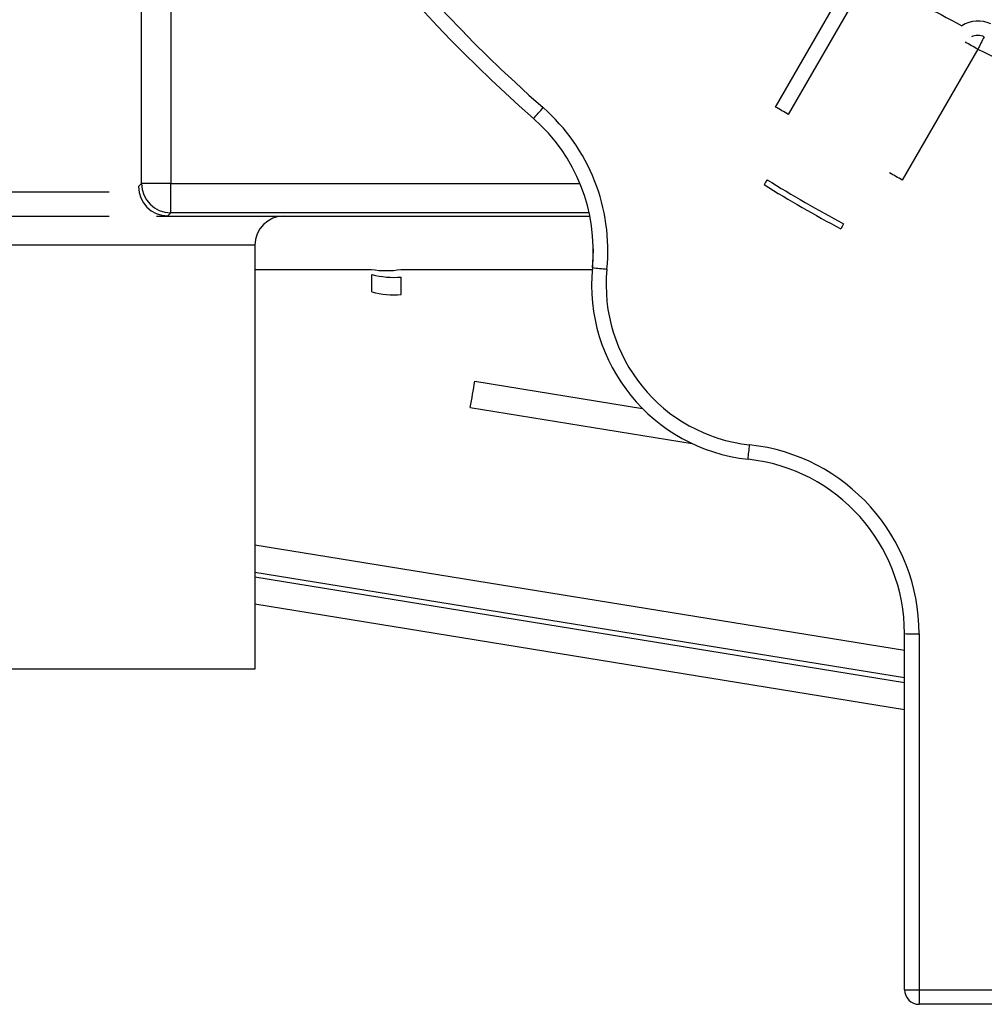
# Model space of a CAD drawing. Header units: inches. Extents: x 113 to 184, y 91 to 194.
# Tile 3 of 20: x 136.02 to 144.3, y 93.43 to 101.88. Entities that reach past the tile are written whole.
import ezdxf

# ---------------------------------------------------------------- set-up
doc = ezdxf.new("R2010")
doc.units = ezdxf.units.IN
doc.header["$MEASUREMENT"] = 0
doc.layers.add('N0', color=255, linetype='Continuous')

msp = doc.modelspace()

# ---------------------------------------------------------------- linework, layer by layer
at = {"layer": 'N0', "color": 255}
for p, q in [((137.0681, 100.4758), (137.0681, 105.8918)), ((137.3191, 105.277), (137.3191, 100.4758)), ((142.5088, 101.1316), (143.1571, 102.2543)), ((143.2657, 102.1905), (142.6175, 101.0678)), ((144.2438, 101.6269), (143.5955, 100.5042)), ((137.0422, 100.4499), (137.0681, 100.4758)), ((137.3191, 100.4758), (137.0681, 100.4758)), ((137.3191, 100.2248), (137.3191, 100.4758)), ((137.3191, 100.4758), (140.8301, 100.4758)), ((135.4577, 100.4026), (136.7911, 100.4026)), ((137.3191, 100.2248), (137.2932, 100.1989)), ((140.9089, 100.2248), (137.3191, 100.2248)), ((135.4577, 100.1963), (136.7911, 100.1963)), ((137.1966, 100.1963), (140.9148, 100.1963)), ((138.041, 99.9454), (131.6262, 99.9454)), ((138.041, 99.9454), (138.041, 96.3064)), ((140.944, 99.9144), (140.9368, 99.7667)), ((138.041, 99.7381), (139.0429, 99.7381)), ((139.2929, 99.7381), (140.9342, 99.7381)), ((140.9368, 99.7667), (140.9368, 99.7536)), ((139.0448, 99.5444), (139.0448, 99.6944)), ((139.2958, 99.5225), (139.2958, 99.6725)), ((140.9295, 99.619), (140.9295, 99.6059)), ((139.9278, 98.7794), (141.3662, 98.5455)), ((139.8876, 98.5535), (141.7938, 98.2437)), ((143.6148, 96.4664), (138.041, 97.3726)), ((138.041, 97.1408), (143.6148, 96.2346)), ((143.6148, 96.1897), (138.041, 97.0959)), ((143.6148, 95.9579), (138.041, 96.8641)), ((143.6148, 93.5569), (143.6148, 96.6122)), ((143.7403, 96.6111), (143.7403, 93.5558)), ((138.041, 96.3064), (131.3905, 96.3064)), ((143.7403, 93.5558), (146.7016, 93.5558)), ((143.7403, 93.5558), (143.7403, 93.4314)), ((146.7016, 93.4314), (143.7403, 93.4314))]:
    msp.add_line(p, q, dxfattribs=at)
for points in [[(136.7911, 100.4026, 2.052268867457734e-289, 2.052268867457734e-289, 0.000058), (136.7923, 101.1755, 2.052268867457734e-289, 2.052268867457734e-289, 0.000032), (136.7935, 101.9308, 2.052268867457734e-289, 2.052268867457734e-289, 0.000049), (136.7948, 102.8267, 2.052268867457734e-289, 2.052268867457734e-289, 0.00002), (136.7958, 103.6659, 2.052268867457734e-289, 2.052268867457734e-289, 0.000007), (136.7968, 104.4756, 2.052268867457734e-289, 2.052268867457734e-289, 0.000013), (136.7979, 105.3872, 2.052268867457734e-289, 2.052268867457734e-289, 0.000057), (136.7987, 106.165, 2.052268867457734e-289, 2.052268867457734e-289, 0.999995), (136.7991, 106.7092, 2.052268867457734e-289, 2.052268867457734e-289, 0)], [(137.0494, 105.9602, 2.052268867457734e-289, 2.052268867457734e-289, -0.999754), (137.0487, 105.3387, 2.052268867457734e-289, 2.052268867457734e-289, -0.000028), (137.048, 104.6733, 2.052268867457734e-289, 2.052268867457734e-289, -0.000034), (137.0472, 103.9253, 2.052268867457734e-289, 2.052268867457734e-289, -0.000021), (137.0463, 103.2181, 2.052268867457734e-289, 2.052268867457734e-289, -0.000024), (137.0454, 102.5181, 2.052268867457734e-289, 2.052268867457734e-289, -0.000033), (137.0442, 101.7272, 2.052268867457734e-289, 2.052268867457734e-289, -0.000009), (137.0433, 101.1348, 2.052268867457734e-289, 2.052268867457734e-289, -0.000034), (137.0422, 100.4499, 2.052268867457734e-289, 2.052268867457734e-289, 0)], [(142.6175, 101.0678, 2.052268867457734e-289, 2.052268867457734e-289, 0), (142.701, 101.2116, 2.052268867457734e-289, 2.052268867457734e-289, 0), (142.7993, 101.3812, 2.052268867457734e-289, 2.052268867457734e-289, 0), (142.8974, 101.5504, 2.052268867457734e-289, 2.052268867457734e-289, 0), (142.9859, 101.7029, 2.052268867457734e-289, 2.052268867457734e-289, 0), (143.084, 101.8721, 2.052268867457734e-289, 2.052268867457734e-289, 0), (143.1823, 102.0416, 2.052268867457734e-289, 2.052268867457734e-289, 0), (143.2657, 102.1855, 2.052268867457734e-289, 2.052268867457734e-289, 0)], [(143.3476, 102.0792, 2.052268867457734e-289, 2.052268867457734e-289, -0.999994), (143.2597, 101.9277, 2.052268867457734e-289, 2.052268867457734e-289, -0.000005), (143.1096, 101.6687, 2.052268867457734e-289, 2.052268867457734e-289, -0.000003), (142.9805, 101.446, 2.052268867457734e-289, 2.052268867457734e-289, -0.000003), (142.8406, 101.2046, 2.052268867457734e-289, 2.052268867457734e-289, -0.000004), (142.6903, 100.9454, 2.052268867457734e-289, 2.052268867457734e-289, -0.000001), (142.5649, 100.7291, 2.052268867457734e-289, 2.052268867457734e-289, -0.000202), (142.4367, 100.508, 2.052268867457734e-289, 2.052268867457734e-289, 0)], [(144.1293, 101.8084, 2.052268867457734e-289, 2.052268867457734e-289, 0.038988), (144.127, 101.8116, 2.052268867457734e-289, 2.052268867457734e-289, -0.011802), (144.1247, 101.8156, 2.052268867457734e-289, 2.052268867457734e-289, 0.038788), (144.122, 101.8196, 2.052268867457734e-289, 2.052268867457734e-289, 0.07062), (144.1184, 101.823, 2.052268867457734e-289, 2.052268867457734e-289, 0.03954), (144.1142, 101.8254, 2.052268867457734e-289, 2.052268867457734e-289, -0.00267), (144.1102, 101.8273, 2.052268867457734e-289, 2.052268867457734e-289, 0.081802), (144.1066, 101.8294, 2.052268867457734e-289, 2.052268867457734e-289, 0)], [(144.003, 101.7008, 2.052268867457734e-289, 2.052268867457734e-289, -0.833157), (144.016, 101.7212, 2.052268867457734e-289, 2.052268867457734e-289, -0.025618), (144.0273, 101.7396, 2.052268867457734e-289, 2.052268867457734e-289, -0.046949), (144.0441, 101.7592, 2.052268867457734e-289, 2.052268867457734e-289, -0.03498), (144.0646, 101.7764, 2.052268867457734e-289, 2.052268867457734e-289, -0.035287), (144.0868, 101.7903, 2.052268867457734e-289, 2.052268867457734e-289, -0.033698), (144.1099, 101.8006, 2.052268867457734e-289, 2.052268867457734e-289, -0.934806), (144.1293, 101.8084, 2.052268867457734e-289, 2.052268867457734e-289, 0)], [(144.1293, 101.8084, 2.052268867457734e-289, 2.052268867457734e-289, 0.009847), (144.1362, 101.7961, 2.052268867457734e-289, 2.052268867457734e-289, 0.004388), (144.1426, 101.7845, 2.052268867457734e-289, 2.052268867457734e-289, 0.014377), (144.1508, 101.7708, 2.052268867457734e-289, 2.052268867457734e-289, 0.013135), (144.1592, 101.7586, 2.052268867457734e-289, 2.052268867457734e-289, 0.015261), (144.1679, 101.7471, 2.052268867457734e-289, 2.052268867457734e-289, 0.036781), (144.1782, 101.7359, 2.052268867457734e-289, 2.052268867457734e-289, -0.527597), (144.1888, 101.7332, 2.052268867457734e-289, 2.052268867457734e-289, 0)], [(143.0916, 100.1299, 2.052268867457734e-289, 2.052268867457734e-289, -0.999998), (143.1765, 100.2763, 2.052268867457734e-289, 2.052268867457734e-289, -0.000001), (143.3267, 100.5352, 2.052268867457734e-289, 2.052268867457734e-289, -0.000002), (143.4565, 100.7589, 2.052268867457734e-289, 2.052268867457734e-289, -0.000004), (143.5975, 101.0019, 2.052268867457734e-289, 2.052268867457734e-289, -0.000006), (143.7483, 101.2618, 2.052268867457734e-289, 2.052268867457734e-289, -0.000002), (143.8731, 101.477, 2.052268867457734e-289, 2.052268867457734e-289, -0.000043), (144.003, 101.7008, 2.052268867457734e-289, 2.052268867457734e-289, 0)], [(144.1351, 101.6836, 2.052268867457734e-289, 2.052268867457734e-289, 0), (144.0516, 101.5397, 2.052268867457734e-289, 2.052268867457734e-289, 0), (143.9533, 101.3702, 2.052268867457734e-289, 2.052268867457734e-289, 0), (143.8552, 101.201, 2.052268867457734e-289, 2.052268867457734e-289, 0), (143.7667, 101.0485, 2.052268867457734e-289, 2.052268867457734e-289, 0), (143.6686, 100.8793, 2.052268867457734e-289, 2.052268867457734e-289, 0), (143.5703, 100.7097, 2.052268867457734e-289, 2.052268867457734e-289, 0), (143.4869, 100.5659, 2.052268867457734e-289, 2.052268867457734e-289, 0)], [(144.003, 101.7008, 2.052268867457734e-289, 2.052268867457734e-289, 0), (144.0245, 101.6897, 2.052268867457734e-289, 2.052268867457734e-289, 0), (144.0461, 101.6807, 2.052268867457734e-289, 2.052268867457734e-289, 0), (144.0669, 101.6742, 2.052268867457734e-289, 2.052268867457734e-289, 0), (144.0862, 101.6704, 2.052268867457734e-289, 2.052268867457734e-289, 0), (144.1033, 101.6695, 2.052268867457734e-289, 2.052268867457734e-289, 0), (144.1175, 101.6714, 2.052268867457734e-289, 2.052268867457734e-289, 0), (144.1282, 101.6762, 2.052268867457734e-289, 2.052268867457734e-289, 0), (144.1351, 101.6836, 2.052268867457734e-289, 2.052268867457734e-289, 0)], [(144.1888, 101.7332, 2.052268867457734e-289, 2.052268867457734e-289, 0.968497), (144.1832, 101.7305, 2.052268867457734e-289, 2.052268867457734e-289, 0.026385), (144.172, 101.7247, 2.052268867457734e-289, 2.052268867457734e-289, 0.026261), (144.1629, 101.7187, 2.052268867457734e-289, 2.052268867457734e-289, 0.036879), (144.1541, 101.7112, 2.052268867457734e-289, 2.052268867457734e-289, 0.048345), (144.1463, 101.7015, 2.052268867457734e-289, 2.052268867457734e-289, 0.018488), (144.1407, 101.6923, 2.052268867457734e-289, 2.052268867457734e-289, 0.803703), (144.1351, 101.6836, 2.052268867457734e-289, 2.052268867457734e-289, 0)], [(142.4101, 100.4654, 2.052268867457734e-289, 2.052268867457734e-289, 0.857995), (142.3741, 100.497, 2.052268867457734e-289, 2.052268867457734e-289, -0.086852), (142.3463, 100.5682, 2.052268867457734e-289, 2.052268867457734e-289, -0.089453), (142.3454, 100.6919, 2.052268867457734e-289, 2.052268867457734e-289, -0.027633), (142.3672, 100.8063, 2.052268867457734e-289, 2.052268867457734e-289, -0.027719), (142.4021, 100.921, 2.052268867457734e-289, 2.052268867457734e-289, -0.040005), (142.4542, 101.0333, 2.052268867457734e-289, 2.052268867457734e-289, -0.021241), (142.5088, 101.1316, 2.052268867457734e-289, 2.052268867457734e-289, 0)], [(142.6175, 101.0678, 2.052268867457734e-289, 2.052268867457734e-289, 0.010623), (142.578, 100.9979, 2.052268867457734e-289, 2.052268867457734e-289, 0.015767), (142.5335, 100.9166, 2.052268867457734e-289, 2.052268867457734e-289, 0.015344), (142.4967, 100.8368, 2.052268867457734e-289, 2.052268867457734e-289, 0.01368), (142.4629, 100.7514, 2.052268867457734e-289, 2.052268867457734e-289, 0.01287), (142.4361, 100.6716, 2.052268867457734e-289, 2.052268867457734e-289, 0.061243), (142.4171, 100.5819, 2.052268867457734e-289, 2.052268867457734e-289, 0.205032), (142.4367, 100.508, 2.052268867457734e-289, 2.052268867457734e-289, 0)], [(143.0916, 100.1299, 2.052268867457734e-289, 2.052268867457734e-289, 0.428742), (143.1479, 100.1384, 2.052268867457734e-289, 2.052268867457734e-289, 0.06443), (143.2256, 100.2, 2.052268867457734e-289, 2.052268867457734e-289, 0.02623), (143.2826, 100.2642, 2.052268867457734e-289, 2.052268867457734e-289, 0.009334), (143.3399, 100.3373, 2.052268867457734e-289, 2.052268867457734e-289, 0.012882), (143.3929, 100.411, 2.052268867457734e-289, 2.052268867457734e-289, 0.019808), (143.4436, 100.4933, 2.052268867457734e-289, 2.052268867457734e-289, 0.002718), (143.4869, 100.5659, 2.052268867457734e-289, 2.052268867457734e-289, 0)], [(143.5955, 100.5042, 2.052268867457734e-289, 2.052268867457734e-289, -0.025667), (143.5351, 100.4031, 2.052268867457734e-289, 2.052268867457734e-289, -0.043201), (143.4601, 100.2991, 2.052268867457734e-289, 2.052268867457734e-289, -0.026436), (143.3744, 100.21, 2.052268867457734e-289, 2.052268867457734e-289, -0.037216), (143.2761, 100.1292, 2.052268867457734e-289, 2.052268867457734e-289, -0.082952), (143.1711, 100.0768, 2.052268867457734e-289, 2.052268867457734e-289, -0.146116), (143.0969, 100.0725, 2.052268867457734e-289, 2.052268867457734e-289, 0.019634), (143.0679, 100.0856, 2.052268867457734e-289, 2.052268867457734e-289, 0)], [(136.9935, 100.4212, 2.052268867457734e-289, 2.052268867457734e-289, -0.036035), (136.9651, 100.4152, 2.052268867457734e-289, 2.052268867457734e-289, -0.009493), (136.9367, 100.4111, 2.052268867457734e-289, 2.052268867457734e-289, -0.006822), (136.9076, 100.4079, 2.052268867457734e-289, 2.052268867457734e-289, -0.006218), (136.8783, 100.4055, 2.052268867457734e-289, 2.052268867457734e-289, -0.005159), (136.8508, 100.4039, 2.052268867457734e-289, 2.052268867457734e-289, -0.006834), (136.8186, 100.4027, 2.052268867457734e-289, 2.052268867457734e-289, -0.009442), (136.7911, 100.4026, 2.052268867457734e-289, 2.052268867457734e-289, 0)], [(136.7911, 100.4026, 2.052268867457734e-289, 2.052268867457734e-289, 0), (136.7911, 100.3736, 2.052268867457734e-289, 2.052268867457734e-289, 0), (136.7911, 100.3467, 2.052268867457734e-289, 2.052268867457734e-289, 0), (136.7911, 100.3138, 2.052268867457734e-289, 2.052268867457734e-289, 0), (136.7911, 100.2837, 2.052268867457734e-289, 2.052268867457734e-289, 0), (136.7911, 100.2544, 2.052268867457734e-289, 2.052268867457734e-289, 0), (136.7911, 100.2201, 2.052268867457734e-289, 2.052268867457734e-289, 0), (136.7911, 100.1963, 2.052268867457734e-289, 2.052268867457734e-289, 0)], [(137.0422, 100.4499, 2.052268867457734e-289, 2.052268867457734e-289, -0.318479), (137.041, 100.4428, 2.052268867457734e-289, 2.052268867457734e-289, -0.103838), (137.0334, 100.437, 2.052268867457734e-289, 2.052268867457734e-289, -0.009094), (137.0258, 100.4327, 2.052268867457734e-289, 2.052268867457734e-289, -0.033274), (137.0185, 100.4294, 2.052268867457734e-289, 2.052268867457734e-289, -0.002723), (137.01, 100.4261, 2.052268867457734e-289, 2.052268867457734e-289, -0.021927), (137.0017, 100.4234, 2.052268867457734e-289, 2.052268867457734e-289, -0.011845), (136.9935, 100.4212, 2.052268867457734e-289, 2.052268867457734e-289, 0)], [(137.1953, 100.1963, 2.052268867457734e-289, 2.052268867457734e-289, -0.081427), (137.1487, 100.2032, 2.052268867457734e-289, 2.052268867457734e-289, -0.065461), (137.1056, 100.2226, 2.052268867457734e-289, 2.052268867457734e-289, -0.057989), (137.0685, 100.2519, 2.052268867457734e-289, 2.052268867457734e-289, -0.044945), (137.0381, 100.2871, 2.052268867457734e-289, 2.052268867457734e-289, -0.057158), (137.0155, 100.331, 2.052268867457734e-289, 2.052268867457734e-289, -0.034184), (137.0012, 100.3743, 2.052268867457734e-289, 2.052268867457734e-289, -0.03608), (136.9935, 100.4212, 2.052268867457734e-289, 2.052268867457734e-289, 0)], [(136.7911, 100.1963, 2.052268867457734e-289, 2.052268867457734e-289, 0), (136.8459, 100.1963, 2.052268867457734e-289, 2.052268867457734e-289, 0), (136.9099, 100.1963, 2.052268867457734e-289, 2.052268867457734e-289, 0), (136.9646, 100.1963, 2.052268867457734e-289, 2.052268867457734e-289, 0), (137.0233, 100.1963, 2.052268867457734e-289, 2.052268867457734e-289, 0), (137.0818, 100.1963, 2.052268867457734e-289, 2.052268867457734e-289, 0), (137.1387, 100.1963, 2.052268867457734e-289, 2.052268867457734e-289, 0), (137.1966, 100.1963, 2.052268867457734e-289, 2.052268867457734e-289, 0)], [(137.2932, 100.1989, 2.052268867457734e-289, 2.052268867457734e-289, -0.076885), (137.2794, 100.1979, 2.052268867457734e-289, 2.052268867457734e-289, -0.002839), (137.2654, 100.1975, 2.052268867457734e-289, 2.052268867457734e-289, -0.001325), (137.2513, 100.1972, 2.052268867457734e-289, 2.052268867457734e-289, -0.000804), (137.2373, 100.1969, 2.052268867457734e-289, 2.052268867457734e-289, -0.000454), (137.2233, 100.1967, 2.052268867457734e-289, 2.052268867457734e-289, -0.000518), (137.2091, 100.1965, 2.052268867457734e-289, 2.052268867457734e-289, -0.000386), (137.1953, 100.1963, 2.052268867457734e-289, 2.052268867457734e-289, 0)], [(137.1953, 100.1963, 2.052268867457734e-289, 2.052268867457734e-289, -0.000538), (137.1955, 100.1963, 2.052268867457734e-289, 2.052268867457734e-289, 0.000059), (137.1957, 100.1963, 2.052268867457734e-289, 2.052268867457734e-289, 0.000568), (137.1959, 100.1963, 2.052268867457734e-289, 2.052268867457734e-289, 0.000612), (137.1961, 100.1963, 2.052268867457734e-289, 2.052268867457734e-289, 0.00026), (137.1963, 100.1963, 2.052268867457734e-289, 2.052268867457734e-289, -0.00015), (137.1965, 100.1963, 2.052268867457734e-289, 2.052268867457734e-289, -0.000374), (137.1966, 100.1963, 2.052268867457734e-289, 2.052268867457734e-289, 0)], [(138.5429, 100.1963, 2.052268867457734e-289, 2.052268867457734e-289, -0.030167), (138.6762, 100.1886, 2.052268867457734e-289, 2.052268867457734e-289, -0.029935), (138.8075, 100.1655, 2.052268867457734e-289, 2.052268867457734e-289, -0.040112), (138.9405, 100.124, 2.052268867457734e-289, 2.052268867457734e-289, -0.049627), (139.0677, 100.056, 2.052268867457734e-289, 2.052268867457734e-289, -0.048743), (139.1704, 99.973, 2.052268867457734e-289, 2.052268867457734e-289, -0.074563), (139.2521, 99.8648, 2.052268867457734e-289, 2.052268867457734e-289, -0.081136), (139.2929, 99.7381, 2.052268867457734e-289, 2.052268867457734e-289, 0)], [(139.0429, 99.7381, 2.052268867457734e-289, 2.052268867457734e-289, 0.053677), (139.0226, 99.8432, 2.052268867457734e-289, 2.052268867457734e-289, 0.058337), (138.9802, 99.9422, 2.052268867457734e-289, 2.052268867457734e-289, 0.052236), (138.918, 100.0289, 2.052268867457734e-289, 2.052268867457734e-289, 0.048879), (138.8421, 100.1003, 2.052268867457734e-289, 2.052268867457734e-289, 0.064351), (138.7474, 100.1547, 2.052268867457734e-289, 2.052268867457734e-289, 0.049377), (138.649, 100.1855, 2.052268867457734e-289, 2.052268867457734e-289, 0.043927), (138.5429, 100.1963, 2.052268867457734e-289, 2.052268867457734e-289, 0)], [(139.0429, 99.7381, 2.052268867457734e-289, 2.052268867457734e-289, 0), (139.043, 99.7354, 2.052268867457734e-289, 2.052268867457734e-289, 0), (139.0432, 99.7321, 2.052268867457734e-289, 2.052268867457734e-289, 0), (139.0433, 99.7289, 2.052268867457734e-289, 2.052268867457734e-289, 0), (139.0434, 99.726, 2.052268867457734e-289, 2.052268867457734e-289, 0), (139.0436, 99.7228, 2.052268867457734e-289, 2.052268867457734e-289, 0), (139.0437, 99.7195, 2.052268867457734e-289, 2.052268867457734e-289, 0), (139.0438, 99.7168, 2.052268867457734e-289, 2.052268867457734e-289, 0)], [(139.0438, 99.7168, 2.052268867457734e-289, 2.052268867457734e-289, 0), (139.044, 99.7139, 2.052268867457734e-289, 2.052268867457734e-289, 0), (139.0441, 99.7105, 2.052268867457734e-289, 2.052268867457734e-289, 0), (139.0442, 99.7071, 2.052268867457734e-289, 2.052268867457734e-289, 0), (139.0444, 99.704, 2.052268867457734e-289, 2.052268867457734e-289, 0), (139.0445, 99.7007, 2.052268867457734e-289, 2.052268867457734e-289, 0), (139.0447, 99.6973, 2.052268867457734e-289, 2.052268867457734e-289, 0), (139.0448, 99.6944, 2.052268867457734e-289, 2.052268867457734e-289, 0)], [(139.2958, 99.6725, 2.052268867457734e-289, 2.052268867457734e-289, 0.00646), (139.296, 99.6815, 2.052268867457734e-289, 2.052268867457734e-289, 0.006944), (139.2959, 99.6904, 2.052268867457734e-289, 2.052268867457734e-289, 0.004195), (139.2956, 99.7005, 2.052268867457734e-289, 2.052268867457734e-289, 0.002486), (139.2951, 99.7103, 2.052268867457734e-289, 2.052268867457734e-289, 0.004195), (139.2946, 99.7204, 2.052268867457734e-289, 2.052268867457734e-289, 0.006944), (139.2939, 99.7292, 2.052268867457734e-289, 2.052268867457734e-289, 0.00646), (139.2929, 99.7381, 2.052268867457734e-289, 2.052268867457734e-289, 0)], [(140.9368, 99.7667, 2.052268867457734e-289, 2.052268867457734e-289, 0), (140.9295, 99.6201, 2.052268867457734e-289, 2.052268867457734e-289, 0), (140.9295, 99.619, 2.052268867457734e-289, 2.052268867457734e-289, 0)], [(139.0448, 99.5444, 2.052268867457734e-289, 2.052268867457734e-289, 0.070522), (139.0674, 99.3281, 2.052268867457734e-289, 2.052268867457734e-289, 0.042338), (139.126, 99.1449, 2.052268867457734e-289, 2.052268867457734e-289, 0.047455), (139.2199, 98.9731, 2.052268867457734e-289, 2.052268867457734e-289, 0.054536), (139.3389, 98.83, 2.052268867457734e-289, 2.052268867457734e-289, 0.064408), (139.4847, 98.7102, 2.052268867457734e-289, 2.052268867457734e-289, 0.051677), (139.6597, 98.617, 2.052268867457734e-289, 2.052268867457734e-289, 0.070421), (139.8876, 98.5535, 2.052268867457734e-289, 2.052268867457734e-289, 0)], [(139.9278, 98.7794, 2.052268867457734e-289, 2.052268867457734e-289, -0.105195), (139.7861, 98.8094, 2.052268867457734e-289, 2.052268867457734e-289, -0.034594), (139.6425, 98.8862, 2.052268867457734e-289, 2.052268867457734e-289, -0.082477), (139.5219, 98.9795, 2.052268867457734e-289, 2.052268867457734e-289, -0.004295), (139.4255, 99.0929, 2.052268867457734e-289, 2.052268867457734e-289, -0.08227), (139.3553, 99.224, 2.052268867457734e-289, 2.052268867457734e-289, -0.034637), (139.3026, 99.3779, 2.052268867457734e-289, 2.052268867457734e-289, -0.105141), (139.2958, 99.5225, 2.052268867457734e-289, 2.052268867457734e-289, 0)], [(137.9155, 96.181, 2.052268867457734e-289, 2.052268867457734e-289, 0.111548), (137.9447, 96.183, 2.052268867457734e-289, 2.052268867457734e-289, 0.080051), (137.967, 96.1865, 2.052268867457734e-289, 2.052268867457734e-289, 0.101464), (137.9972, 96.2058, 2.052268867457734e-289, 2.052268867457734e-289, 0.05418), (138.0201, 96.2318, 2.052268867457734e-289, 2.052268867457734e-289, 0.047349), (138.0328, 96.2534, 2.052268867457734e-289, 2.052268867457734e-289, 0.084468), (138.0395, 96.2773, 2.052268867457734e-289, 2.052268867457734e-289, 0.049299), (138.041, 96.3064, 2.052268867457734e-289, 2.052268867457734e-289, 0)], [(131.516, 96.181, 2.052268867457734e-289, 2.052268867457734e-289, 1), (132.31, 96.181, 2.052268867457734e-289, 2.052268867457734e-289, 0), (133.1112, 96.181, 2.052268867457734e-289, 2.052268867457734e-289, 0), (133.9133, 96.181, 2.052268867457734e-289, 2.052268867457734e-289, 0), (134.7157, 96.181, 2.052268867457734e-289, 2.052268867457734e-289, 0), (135.5181, 96.181, 2.052268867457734e-289, 2.052268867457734e-289, 0), (136.3203, 96.181, 2.052268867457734e-289, 2.052268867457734e-289, 0), (137.1215, 96.181, 2.052268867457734e-289, 2.052268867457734e-289, 0), (137.9155, 96.181, 2.052268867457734e-289, 2.052268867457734e-289, 0)]]:
    msp.add_lwpolyline(points, format="xyseb", dxfattribs=at)
for centre, radius, start, end in [((148.4577, 110.1824), 12.1709, 180.00022, 228.74055), ((148.4577, 110.1813), 12.0454, 180.00024, 228.74052), ((148.4585, 110.1744), 9.4116, 237.5434, 242.45846), ((144.2438, 101.6192), 0.251, 63.77289, 123.11629), ((144.2438, 101.6203), 0.1255, 63.77518, 115.96687), ((142.1769, 98.1098), 4.0794, 59.55896, 61.31374), ((157.1455, 95.2908), 14.3736, 153.3673, 153.84388), ((148.4583, 110.1818), 9.5367, 243.77302, 256.30029), ((136.499, 104.607), 5.3137, 317.73381, 319.07797), ((139.4384, 99.9002), 1.6312, 354.37064, 48.74053), ((140.428, 97.4647), 4.2161, 58.71363, 60.42641), ((139.4384, 99.9013), 1.5057, 354.37064, 48.74053), ((141.5244, 96.9796), 4.0881, 59.56021, 61.31128), ((137.3191, 100.4758), 0.251, 180.00521, 269.99452), ((163.721, 87.2001), 25.1022, 147.9846, 148.09922), ((148.4585, 110.1823), 11.3954, 238.09946, 241.90238), ((137.2932, 100.4499), 0.251, 180.00494, 269.99479), ((148.4579, 110.1812), 11.4443, 238.09922, 241.90259), ((138.2919, 99.9454), 0.251, 90.00045, 179.99982), ((167.7551, 86.9052), 27.9854, 151.79958, 151.90239), ((139.1679, 100.4616), 0.7342, 260.19757, 279.80243), ((142.4352, 99.6059), 1.5057, 174.37124, 263.78219), ((141.3859, 103.3497), 3.624, 262.88067, 264.86636), ((142.4352, 99.6048), 1.3802, 174.37139, 263.78202), ((139.2335, 100.4088), 0.7389, 255.2048, 274.83325), ((139.2335, 100.2588), 0.7389, 255.20409, 274.83343), ((136.0113, 99.3612), 3.9595, 348.22962, 351.54958), ((110.5069, 101.6641), 31.9635, 353.61426, 353.83723), ((142.1091, 96.6111), 1.6312, 0.0009, 83.78205), ((142.1091, 96.6122), 1.5057, 0.00104, 83.7819), ((143.7088, 100.199), 3.588, 268.49788, 270.50182), ((143.7088, 97.1436), 3.588, 268.49788, 270.50182), ((143.7403, 93.5569), 0.1255, 180.00114, 270.00074)]:
    msp.add_arc(centre, radius, start, end, dxfattribs=at)

doc.saveas('drawing.dxf')
